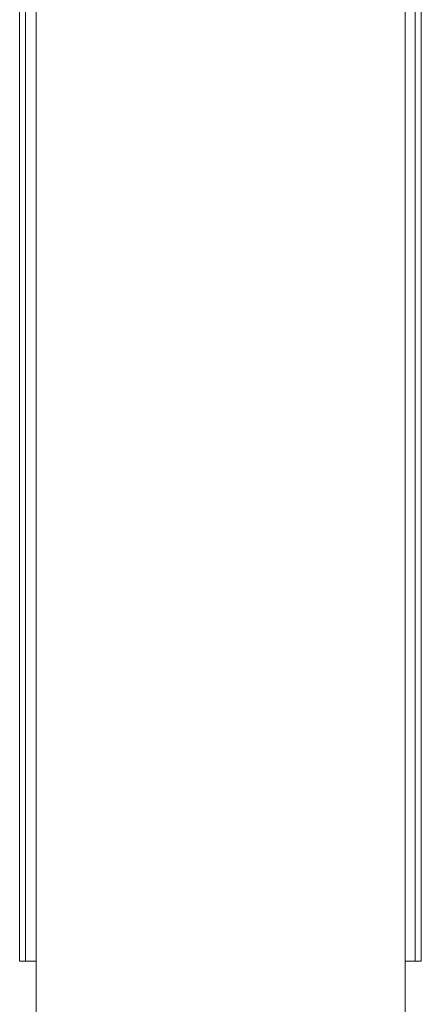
# Model space of a CAD drawing. Header units: millimetres. Extents: x -136 to 1613, y -2821 to -510.
# Tile 28 of 69: x 77 to 123, y -800 to -688. Entities that reach past the tile are written whole.
import ezdxf

# ---------------------------------------------------------------- set-up
doc = ezdxf.new("R2010")
doc.units = ezdxf.units.MM

msp = doc.modelspace()

# ---------------------------------------------------------------- linework, layer by layer
at = {"color": 7, "linetype": 'Continuous', "lineweight": 15}
for p, q in [((77.1, -795.16), (77.1, -595.16)), ((77.75, -795.16), (77.75, -595.16)), ((122.12, -595.16), (122.12, -795.16)), ((122.81, -595.16), (122.81, -795.16)), ((78.99, -685.16), (78.99, -1485.16)), ((120.99, -685.16), (120.99, -1485.16)), ((77.75, -795.16), (77.1, -795.16)), ((78.99, -795.16), (77.75, -795.16)), ((122.12, -795.16), (120.99, -795.16)), ((122.12, -795.16), (122.81, -795.16))]:
    msp.add_line(p, q, dxfattribs=at)

doc.saveas('drawing.dxf')
